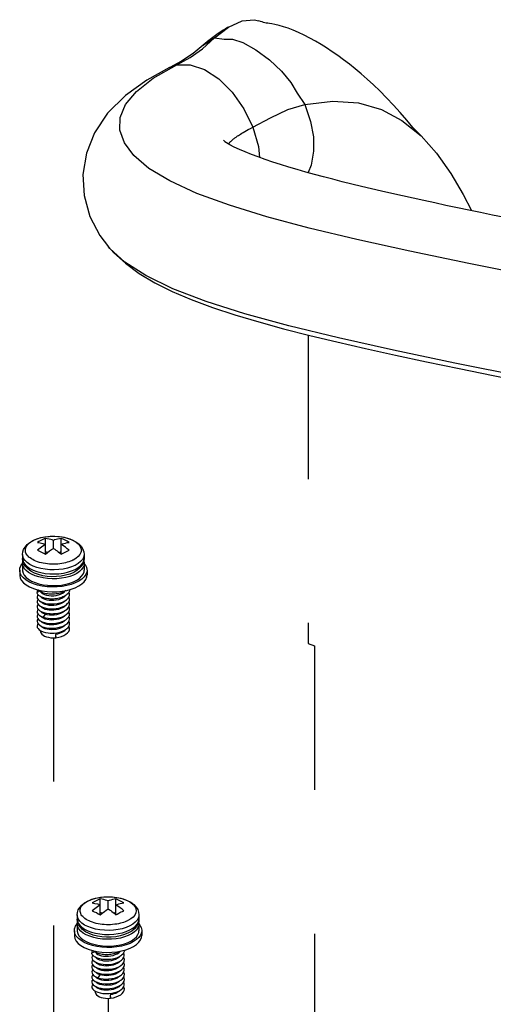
# Paper-space layout '005_EXP_CORICANT_PE_DRAWING_3_1' of a CAD drawing. Header units: millimetres. Extents: x 6 to 413, y 7 to 290.
# Tile 147 of 228: x 218.96 to 226.56, y 132.28 to 148.08. Entities that reach past the tile are written whole.
import ezdxf

# ---------------------------------------------------------------- set-up
doc = ezdxf.new("R2010")
doc.units = ezdxf.units.MM
doc.header["$LTSCALE"] = 23.1
doc.linetypes.add('DASHED', pattern=[0.2, 0.1, -0.1])
for name, color, linetype in [('000_OFFSET-LINES', 7, 'CONTINUOUS'), ('003_120500000878H_PSU_MPC_BL257', 7, 'CONTINUOUS'), ('124100018700A_M3X7_2W_436_BL254', 7, 'CONTINUOUS'), ('124100018700A_M3X7_2W_436_BL256', 7, 'CONTINUOUS')]:
    doc.layers.add(name, color=color, linetype=linetype)

# ---------------------------------------------------------------- blocks, each defined once
blk = doc.blocks.new('124100018700A_M3X7_2W_436_BL254', base_point=(220.374, 133.187))
at = {"layer": '124100018700A_M3X7_2W_436_BL254', "color": 7, "linetype": 'Continuous'}
for p, q in [((220.033, 133.924), (220.057, 133.937)), ((220.057, 133.937), (220.06, 133.938)), ((220.06, 133.938), (220.114, 133.961)), ((220.247, 133.713), (220.247, 133.967)), ((220.374, 133.808), (220.374, 133.935)), ((220.501, 133.713), (220.501, 133.967)), ((219.879, 133.71), (219.879, 133.645)), ((220.247, 133.757), (220.28, 133.74)), ((220.468, 133.74), (220.501, 133.757)), ((220.544, 133.737), (220.565, 133.748)), ((220.801, 133.708), (220.774, 133.676)), ((220.869, 133.71), (220.869, 133.645)), ((219.879, 133.645), (219.882, 133.618)), ((219.879, 133.566), (219.879, 133.458)), ((220.691, 133.619), (220.688, 133.618)), ((220.724, 133.535), (220.721, 133.533)), ((220.869, 133.645), (220.865, 133.605)), ((220.869, 133.564), (220.869, 133.458)), ((219.834, 133.458), (219.834, 133.38)), ((220.211, 133.333), (220.143, 133.348)), ((220.275, 133.358), (220.203, 133.369)), ((220.638, 133.358), (220.572, 133.34)), ((220.701, 133.421), (220.638, 133.395)), ((220.722, 133.469), (220.724, 133.47)), ((220.914, 133.458), (220.914, 133.38)), ((220.024, 133.283), (220.08, 133.259)), ((220.08, 133.259), (220.143, 133.239)), ((220.662, 133.229), (220.59, 133.211)), ((220.154, 133.12), (220.113, 133.099)), ((220.178, 133.025), (220.176, 133.029)), ((220.514, 133.119), (220.59, 133.132)), ((220.545, 133.027), (220.52, 133.01)), ((220.561, 133.043), (220.545, 133.027)), ((220.178, 132.869), (220.175, 132.874)), ((220.178, 132.947), (220.176, 132.951)), ((220.339, 132.915), (220.374, 132.916)), ((220.545, 132.949), (220.52, 132.932)), ((220.545, 132.871), (220.52, 132.854)), ((220.561, 132.966), (220.545, 132.949)), ((220.562, 132.889), (220.545, 132.871)), ((220.588, 132.983), (220.611, 133.006)), ((220.178, 132.791), (220.175, 132.796)), ((220.176, 132.717), (220.21, 132.703)), ((220.178, 132.713), (220.176, 132.717)), ((220.244, 132.751), (220.21, 132.703)), ((220.325, 132.838), (220.374, 132.838)), ((220.545, 132.793), (220.52, 132.776)), ((220.545, 132.715), (220.52, 132.698)), ((220.561, 132.81), (220.545, 132.793)), ((220.561, 132.732), (220.545, 132.715)), ((220.587, 132.749), (220.611, 132.772)), ((220.178, 132.635), (220.175, 132.64)), ((220.545, 132.637), (220.52, 132.62)), ((220.562, 132.655), (220.545, 132.637)), ((220.167, 132.489), (220.167, 132.476)), ((220.325, 132.526), (220.353, 132.526)), ((220.325, 132.448), (220.346, 132.448)), ((220.338, 132.448), (220.374, 132.448)), ((220.346, 132.448), (220.374, 132.448)), ((220.406, 132.428), (220.415, 132.374)), ((220.406, 132.428), (220.406, 132.374)), ((220.461, 132.382), (220.504, 132.394)), ((220.415, 132.374), (220.406, 132.374)), ((220.415, 132.374), (220.461, 132.382))]:
    blk.add_line(p, q, dxfattribs=at)
for points in [[(220.047, 133.934), (220.11, 133.96), (220.178, 133.98), (220.25, 133.994), (220.324, 134.001), (220.399, 134.002), (220.473, 133.997), (220.545, 133.985), (220.614, 133.968), (220.679, 133.944), (220.737, 133.913), (220.786, 133.877), (220.823, 133.837), (220.849, 133.796), (220.864, 133.753), (220.869, 133.71)], [(220.114, 133.961), (220.174, 133.979), (220.239, 133.992), (220.307, 134), (220.377, 134.002), (220.447, 133.999), (220.515, 133.991), (220.58, 133.977), (220.64, 133.959)], [(219.879, 133.71), (219.883, 133.75), (219.896, 133.79), (219.919, 133.829), (219.952, 133.868), (219.995, 133.903), (220.047, 133.934)], [(219.954, 133.698), (219.944, 133.714), (219.935, 133.731), (219.929, 133.748), (219.926, 133.765), (219.925, 133.782), (219.927, 133.799), (219.932, 133.816), (219.939, 133.833), (219.949, 133.85), (219.961, 133.866), (219.976, 133.881), (219.993, 133.896), (220.012, 133.91), (220.033, 133.924)], [(220.183, 133.939), (220.162, 133.928), (220.141, 133.916), (220.119, 133.903)], [(220.119, 133.903), (220.161, 133.896), (220.204, 133.886), (220.247, 133.871)], [(220.247, 133.871), (220.204, 133.843), (220.162, 133.811), (220.119, 133.776)], [(220.247, 133.967), (220.226, 133.959), (220.204, 133.949), (220.183, 133.939)], [(220.374, 133.935), (220.354, 133.942), (220.331, 133.949), (220.305, 133.956), (220.277, 133.962), (220.247, 133.967)], [(220.501, 133.967), (220.471, 133.962), (220.443, 133.956), (220.417, 133.949), (220.394, 133.942), (220.374, 133.935)], [(220.629, 133.903), (220.597, 133.922), (220.565, 133.939), (220.533, 133.954), (220.501, 133.967)], [(220.501, 133.871), (220.522, 133.878), (220.545, 133.886), (220.57, 133.893), (220.598, 133.899), (220.629, 133.903)], [(220.629, 133.776), (220.598, 133.802), (220.57, 133.824), (220.545, 133.843), (220.522, 133.858), (220.501, 133.871)], [(220.64, 133.959), (220.693, 133.936), (220.738, 133.909), (220.775, 133.879), (220.801, 133.847), (220.817, 133.812), (220.823, 133.777), (220.817, 133.742), (220.801, 133.708)], [(219.997, 133.549), (219.954, 133.579), (219.92, 133.612), (219.896, 133.647), (219.882, 133.683), (219.879, 133.71)], [(220.021, 133.639), (220.001, 133.653), (219.983, 133.668), (219.968, 133.683), (219.954, 133.698)], [(220.119, 133.776), (220.153, 133.762), (220.186, 133.747)], [(220.186, 133.747), (220.217, 133.73), (220.247, 133.713)], [(220.247, 133.713), (220.281, 133.741), (220.314, 133.766)], [(220.314, 133.766), (220.345, 133.788), (220.374, 133.808)], [(220.374, 133.808), (220.396, 133.794), (220.416, 133.78)], [(220.416, 133.78), (220.435, 133.766), (220.454, 133.752), (220.471, 133.738), (220.486, 133.725), (220.501, 133.713)], [(220.501, 133.713), (220.522, 133.725), (220.544, 133.737)], [(220.565, 133.748), (220.586, 133.759), (220.607, 133.768), (220.629, 133.776)], [(220.774, 133.676), (220.737, 133.646), (220.691, 133.619)], [(220.869, 133.71), (220.869, 133.7), (220.86, 133.663), (220.841, 133.628), (220.811, 133.594)], [(219.834, 133.458), (219.837, 133.488), (219.852, 133.528), (219.879, 133.566)], [(219.899, 133.559), (219.884, 133.602), (219.879, 133.645)], [(219.879, 133.567), (219.882, 133.595), (219.884, 133.601)], [(220.024, 133.392), (219.976, 133.42), (219.936, 133.451), (219.907, 133.485), (219.888, 133.521), (219.879, 133.558), (219.879, 133.567)], [(219.882, 133.618), (219.896, 133.581), (219.92, 133.547), (219.954, 133.514), (219.998, 133.484)], [(220.203, 133.369), (220.134, 133.387), (220.069, 133.411), (220.011, 133.441), (219.962, 133.477), (219.925, 133.517), (219.899, 133.559)], [(220.721, 133.533), (220.664, 133.509), (220.602, 133.49), (220.534, 133.476), (220.462, 133.466), (220.389, 133.462), (220.315, 133.464), (220.243, 133.471), (220.173, 133.484), (220.108, 133.501), (220.049, 133.523), (219.997, 133.549)], [(220.688, 133.618), (220.669, 133.609), (220.648, 133.6), (220.624, 133.591), (220.599, 133.584), (220.571, 133.576), (220.542, 133.57), (220.512, 133.564), (220.48, 133.56), (220.447, 133.557), (220.414, 133.554), (220.38, 133.554), (220.346, 133.554), (220.312, 133.556), (220.279, 133.559), (220.246, 133.563), (220.214, 133.568), (220.182, 133.575), (220.152, 133.583), (220.122, 133.592), (220.094, 133.603), (220.068, 133.614), (220.043, 133.626), (220.021, 133.639)], [(220.869, 133.567), (220.866, 133.539), (220.852, 133.503), (220.828, 133.468), (220.793, 133.435), (220.749, 133.406), (220.697, 133.38), (220.638, 133.358)], [(220.865, 133.605), (220.852, 133.565), (220.829, 133.525), (220.796, 133.487), (220.753, 133.452), (220.701, 133.421)], [(220.724, 133.47), (220.772, 133.498), (220.812, 133.529), (220.841, 133.563), (220.86, 133.599), (220.869, 133.635), (220.869, 133.645)], [(220.811, 133.594), (220.772, 133.563), (220.724, 133.535)], [(220.863, 133.6), (220.869, 133.576), (220.869, 133.567)], [(220.867, 133.566), (220.884, 133.547), (220.905, 133.508), (220.914, 133.468), (220.914, 133.458)], [(219.992, 133.267), (219.94, 133.298), (219.897, 133.332), (219.864, 133.369), (219.843, 133.408), (219.834, 133.448), (219.834, 133.458)], [(219.834, 133.38), (219.834, 133.37), (219.843, 133.33), (219.864, 133.291), (219.896, 133.254), (219.939, 133.22), (219.992, 133.189)], [(219.879, 133.458), (219.879, 133.449), (219.888, 133.412), (219.907, 133.377), (219.936, 133.342), (219.976, 133.311), (220.024, 133.283)], [(219.998, 133.484), (220.05, 133.458), (220.109, 133.436), (220.174, 133.419)], [(220.143, 133.348), (220.08, 133.368), (220.024, 133.392)], [(220.174, 133.419), (220.244, 133.406), (220.316, 133.399), (220.39, 133.398), (220.464, 133.402), (220.535, 133.411)], [(220.572, 133.34), (220.503, 133.328), (220.43, 133.321), (220.356, 133.32), (220.283, 133.324), (220.211, 133.333)], [(220.498, 133.361), (220.424, 133.354), (220.349, 133.353), (220.275, 133.358)], [(220.638, 133.395), (220.57, 133.375), (220.498, 133.361)], [(220.535, 133.411), (220.603, 133.425), (220.666, 133.445), (220.722, 133.469)], [(220.572, 133.231), (220.637, 133.248), (220.697, 133.27), (220.749, 133.296), (220.793, 133.326), (220.828, 133.359), (220.852, 133.394), (220.866, 133.43), (220.869, 133.458)], [(220.59, 133.132), (220.661, 133.151), (220.726, 133.175), (220.783, 133.204), (220.831, 133.236), (220.869, 133.272), (220.896, 133.31), (220.911, 133.349), (220.914, 133.38)], [(220.914, 133.458), (220.911, 133.428), (220.896, 133.388), (220.869, 133.35), (220.831, 133.314), (220.783, 133.282), (220.726, 133.253), (220.662, 133.229)], [(220.196, 133.203), (220.122, 133.219), (220.054, 133.241), (219.992, 133.267)], [(219.992, 133.189), (220.053, 133.163), (220.122, 133.141)], [(220.143, 133.239), (220.211, 133.224), (220.282, 133.215), (220.356, 133.211), (220.429, 133.212), (220.502, 133.219), (220.572, 133.231)], [(220.59, 133.211), (220.514, 133.197), (220.435, 133.19), (220.355, 133.188), (220.274, 133.193), (220.196, 133.203)], [(220.125, 133.14), (220.115, 133.12), (220.113, 133.099)], [(220.135, 133.058), (220.126, 133.068), (220.12, 133.078), (220.116, 133.088), (220.113, 133.099)], [(220.128, 133.066), (220.118, 133.05), (220.113, 133.029), (220.117, 133.007)], [(220.122, 133.141), (220.196, 133.125), (220.274, 133.115), (220.354, 133.11), (220.435, 133.112), (220.514, 133.119)], [(220.184, 133.103), (220.169, 133.111), (220.155, 133.119), (220.143, 133.128), (220.133, 133.137), (220.132, 133.139)], [(220.186, 133.024), (220.171, 133.031), (220.157, 133.04), (220.145, 133.049), (220.135, 133.058)], [(220.175, 133.107), (220.187, 133.093), (220.208, 133.078), (220.235, 133.066), (220.266, 133.056)], [(220.308, 132.971), (220.273, 132.977), (220.242, 132.985), (220.215, 132.996), (220.193, 133.01), (220.178, 133.025)], [(220.325, 133.072), (220.302, 133.073), (220.28, 133.076), (220.258, 133.08), (220.238, 133.084), (220.219, 133.09), (220.201, 133.096), (220.184, 133.103)], [(220.266, 133.056), (220.302, 133.05), (220.34, 133.047), (220.379, 133.048), (220.418, 133.053)], [(220.374, 133.072), (220.371, 133.072), (220.348, 133.071), (220.325, 133.072)], [(220.543, 133.112), (220.525, 133.103), (220.505, 133.096), (220.484, 133.09), (220.463, 133.084), (220.441, 133.079), (220.418, 133.076), (220.395, 133.073), (220.374, 133.072)], [(220.528, 133.027), (220.508, 133.019), (220.488, 133.013), (220.466, 133.007), (220.444, 133.002), (220.422, 132.998), (220.398, 132.996), (220.374, 132.994)], [(220.418, 133.053), (220.455, 133.061), (220.49, 133.073), (220.52, 133.088)], [(220.52, 133.088), (220.545, 133.105), (220.56, 133.121)], [(220.604, 133.076), (220.592, 133.065), (220.578, 133.054), (220.563, 133.044), (220.546, 133.035), (220.528, 133.027)], [(220.575, 133.13), (220.56, 133.121), (220.543, 133.112)], [(220.628, 133.112), (220.622, 133.1), (220.614, 133.088), (220.604, 133.076)], [(220.611, 133.006), (220.627, 133.031), (220.634, 133.056), (220.633, 133.082), (220.625, 133.105)], [(220.622, 132.944), (220.633, 132.969), (220.635, 132.995), (220.628, 133.021), (220.624, 133.027)], [(220.635, 133.144), (220.635, 133.138), (220.633, 133.125), (220.628, 133.112)], [(220.128, 132.91), (220.126, 132.908), (220.115, 132.887), (220.113, 132.865), (220.12, 132.844)], [(220.128, 132.987), (220.121, 132.979), (220.114, 132.958), (220.115, 132.936), (220.124, 132.915)], [(220.117, 133.007), (220.129, 132.987), (220.149, 132.968), (220.176, 132.951)], [(220.124, 132.915), (220.142, 132.896), (220.167, 132.878)], [(220.167, 132.878), (220.199, 132.863), (220.236, 132.851), (220.279, 132.842), (220.325, 132.838)], [(220.176, 132.951), (220.21, 132.936), (220.249, 132.926), (220.293, 132.918), (220.325, 132.916)], [(220.308, 132.893), (220.273, 132.899), (220.242, 132.907), (220.215, 132.919), (220.193, 132.932), (220.178, 132.947)], [(220.308, 132.815), (220.273, 132.821), (220.241, 132.83), (220.214, 132.841), (220.193, 132.854), (220.178, 132.869)], [(220.325, 132.994), (220.306, 132.995), (220.283, 132.998), (220.262, 133.001), (220.241, 133.005), (220.222, 133.011), (220.203, 133.017), (220.186, 133.024)], [(220.458, 132.984), (220.421, 132.976), (220.384, 132.971), (220.345, 132.969), (220.308, 132.971)], [(220.458, 132.906), (220.422, 132.898), (220.384, 132.893), (220.346, 132.891), (220.308, 132.893)], [(220.374, 132.994), (220.352, 132.993), (220.329, 132.994), (220.325, 132.994)], [(220.325, 132.916), (220.346, 132.915), (220.374, 132.916)], [(220.374, 132.916), (220.387, 132.917), (220.434, 132.922), (220.479, 132.932), (220.52, 132.946)], [(220.52, 133.01), (220.491, 132.996), (220.458, 132.984)], [(220.52, 132.932), (220.491, 132.918), (220.458, 132.906)], [(220.507, 132.863), (220.545, 132.879), (220.578, 132.898)], [(220.52, 132.946), (220.557, 132.963), (220.588, 132.983)], [(220.578, 132.898), (220.604, 132.92), (220.622, 132.944)], [(220.611, 132.772), (220.627, 132.796), (220.634, 132.822), (220.633, 132.848), (220.625, 132.872)], [(220.617, 132.858), (220.63, 132.883), (220.635, 132.908), (220.631, 132.934), (220.624, 132.949)], [(220.129, 132.832), (220.118, 132.816), (220.113, 132.795), (220.117, 132.774)], [(220.128, 132.754), (220.122, 132.745), (220.114, 132.724), (220.114, 132.703), (220.123, 132.682)], [(220.117, 132.774), (220.128, 132.753), (220.148, 132.734), (220.176, 132.717)], [(220.12, 132.844), (220.135, 132.824), (220.158, 132.805)], [(220.158, 132.805), (220.188, 132.789), (220.223, 132.776), (220.264, 132.767), (220.308, 132.761), (220.325, 132.76)], [(220.244, 132.751), (220.216, 132.762), (220.194, 132.775), (220.178, 132.791)], [(220.308, 132.66), (220.273, 132.665), (220.242, 132.674), (220.215, 132.685), (220.193, 132.698), (220.178, 132.713)], [(220.52, 132.776), (220.491, 132.762), (220.458, 132.75), (220.422, 132.742), (220.385, 132.737), (220.348, 132.735), (220.311, 132.737), (220.275, 132.742), (220.244, 132.751)], [(220.458, 132.828), (220.421, 132.82), (220.384, 132.815), (220.346, 132.813), (220.308, 132.815)], [(220.325, 132.76), (220.355, 132.76), (220.374, 132.76)], [(220.325, 132.76), (220.345, 132.759), (220.374, 132.76)], [(220.374, 132.838), (220.418, 132.842), (220.464, 132.85), (220.507, 132.863)], [(220.374, 132.76), (220.402, 132.762), (220.448, 132.769), (220.492, 132.78)], [(220.374, 132.682), (220.386, 132.683), (220.433, 132.688), (220.478, 132.698), (220.519, 132.712)], [(220.52, 132.854), (220.491, 132.84), (220.458, 132.828)], [(220.492, 132.78), (220.532, 132.795), (220.567, 132.813)], [(220.519, 132.712), (220.556, 132.729), (220.587, 132.749)], [(220.567, 132.813), (220.596, 132.834), (220.617, 132.858)], [(220.576, 132.663), (220.603, 132.685), (220.622, 132.709)], [(220.616, 132.623), (220.63, 132.648), (220.635, 132.674), (220.632, 132.699), (220.624, 132.715)], [(220.622, 132.709), (220.632, 132.734), (220.635, 132.76), (220.628, 132.786), (220.624, 132.793)], [(220.128, 132.677), (220.127, 132.675), (220.116, 132.654), (220.113, 132.633), (220.119, 132.611)], [(220.129, 132.598), (220.118, 132.583), (220.113, 132.562), (220.116, 132.541), (220.128, 132.52), (220.148, 132.501)], [(220.119, 132.611), (220.134, 132.591), (220.156, 132.573), (220.186, 132.556), (220.221, 132.543), (220.262, 132.533), (220.307, 132.527), (220.325, 132.526)], [(220.123, 132.682), (220.141, 132.663), (220.165, 132.645)], [(220.165, 132.645), (220.197, 132.63), (220.234, 132.618), (220.276, 132.609), (220.325, 132.604)], [(220.52, 132.542), (220.491, 132.528), (220.457, 132.516), (220.421, 132.508), (220.383, 132.503), (220.345, 132.502), (220.308, 132.504), (220.273, 132.509), (220.242, 132.518), (220.215, 132.529), (220.193, 132.542), (220.178, 132.557), (220.175, 132.562)], [(220.52, 132.62), (220.491, 132.606), (220.458, 132.594), (220.421, 132.586), (220.384, 132.581), (220.345, 132.58), (220.308, 132.582), (220.273, 132.587), (220.242, 132.596), (220.215, 132.607), (220.193, 132.62), (220.178, 132.635)], [(220.21, 132.703), (220.249, 132.692), (220.293, 132.685), (220.325, 132.682)], [(220.458, 132.672), (220.422, 132.664), (220.384, 132.659), (220.346, 132.657), (220.308, 132.66)], [(220.325, 132.682), (220.339, 132.682), (220.374, 132.682)], [(220.325, 132.604), (220.368, 132.604), (220.374, 132.604)], [(220.325, 132.604), (220.345, 132.603), (220.374, 132.604)], [(220.374, 132.604), (220.415, 132.608), (220.461, 132.616), (220.504, 132.628)], [(220.374, 132.526), (220.4, 132.528), (220.447, 132.535), (220.491, 132.546), (220.531, 132.56), (220.566, 132.578)], [(220.52, 132.698), (220.491, 132.684), (220.458, 132.672)], [(220.504, 132.628), (220.543, 132.644), (220.576, 132.663)], [(220.504, 132.394), (220.542, 132.41), (220.576, 132.429), (220.602, 132.451), (220.621, 132.475), (220.632, 132.5), (220.635, 132.526), (220.629, 132.551), (220.625, 132.559)], [(220.561, 132.576), (220.545, 132.559), (220.52, 132.542)], [(220.566, 132.578), (220.595, 132.599), (220.616, 132.623)], [(220.61, 132.537), (220.626, 132.561), (220.634, 132.586), (220.634, 132.612), (220.625, 132.638), (220.625, 132.638)], [(220.148, 132.501), (220.175, 132.483), (220.209, 132.469), (220.248, 132.458), (220.292, 132.451), (220.325, 132.448)], [(220.167, 132.476), (220.168, 132.464), (220.176, 132.446), (220.19, 132.429), (220.209, 132.413), (220.234, 132.399), (220.264, 132.388), (220.297, 132.38), (220.332, 132.374), (220.369, 132.372), (220.406, 132.374)], [(220.325, 132.526), (220.345, 132.526), (220.374, 132.526)], [(220.374, 132.448), (220.385, 132.449), (220.432, 132.454), (220.476, 132.464), (220.518, 132.477), (220.555, 132.494), (220.586, 132.514), (220.61, 132.537)], [(220.52, 132.464), (220.496, 132.452), (220.468, 132.442), (220.438, 132.433), (220.406, 132.428)], [(220.562, 132.499), (220.545, 132.481), (220.52, 132.464)]]:
    blk.add_lwpolyline(points, dxfattribs=at)
blk = doc.blocks.new('124100018700A_M3X7_2W_436_BL256', base_point=(219.496, 138.972))
at = {"layer": '124100018700A_M3X7_2W_436_BL256', "color": 7, "linetype": 'Continuous'}
for p, q in [((219.155, 139.709), (219.178, 139.721)), ((219.178, 139.721), (219.182, 139.723)), ((219.182, 139.723), (219.235, 139.745)), ((219.369, 139.497), (219.369, 139.752)), ((219.496, 139.592), (219.496, 139.72)), ((219.623, 139.497), (219.623, 139.752)), ((219.369, 139.541), (219.401, 139.525)), ((219.59, 139.525), (219.623, 139.541)), ((219.665, 139.522), (219.687, 139.533)), ((219.001, 139.495), (219.001, 139.43)), ((219.001, 139.43), (219.004, 139.403)), ((219.001, 139.351), (219.001, 139.243)), ((219.813, 139.404), (219.81, 139.403)), ((219.922, 139.493), (219.895, 139.461)), ((219.991, 139.43), (219.987, 139.39)), ((219.991, 139.495), (219.991, 139.43)), ((219.991, 139.349), (219.991, 139.243)), ((218.956, 139.243), (218.956, 139.165)), ((219.822, 139.206), (219.76, 139.18)), ((219.846, 139.32), (219.842, 139.318)), ((219.844, 139.254), (219.846, 139.255)), ((220.036, 139.243), (220.036, 139.165)), ((219.146, 139.068), (219.202, 139.044)), ((219.202, 139.044), (219.265, 139.024)), ((219.333, 139.118), (219.265, 139.133)), ((219.397, 139.143), (219.325, 139.154)), ((219.759, 139.142), (219.694, 139.125)), ((219.276, 138.905), (219.235, 138.884)), ((219.636, 138.904), (219.712, 138.917)), ((219.783, 139.014), (219.712, 138.995)), ((219.3, 138.81), (219.297, 138.814)), ((219.3, 138.732), (219.297, 138.736)), ((219.667, 138.812), (219.642, 138.795)), ((219.667, 138.734), (219.642, 138.717)), ((219.682, 138.828), (219.667, 138.812)), ((219.683, 138.751), (219.667, 138.734)), ((219.709, 138.768), (219.733, 138.791)), ((219.299, 138.654), (219.297, 138.659)), ((219.3, 138.576), (219.297, 138.581)), ((219.446, 138.623), (219.496, 138.623)), ((219.461, 138.7), (219.496, 138.701)), ((219.667, 138.656), (219.642, 138.639)), ((219.667, 138.578), (219.642, 138.561)), ((219.684, 138.674), (219.667, 138.656)), ((219.683, 138.595), (219.667, 138.578)), ((219.708, 138.534), (219.732, 138.556)), ((219.297, 138.502), (219.332, 138.488)), ((219.3, 138.42), (219.297, 138.425)), ((219.3, 138.498), (219.298, 138.502)), ((219.366, 138.536), (219.332, 138.488)), ((219.667, 138.5), (219.642, 138.483)), ((219.667, 138.422), (219.642, 138.405)), ((219.683, 138.517), (219.667, 138.5)), ((219.684, 138.44), (219.667, 138.422)), ((219.289, 138.274), (219.289, 138.261)), ((219.446, 138.311), (219.475, 138.311)), ((219.446, 138.233), (219.468, 138.232)), ((219.46, 138.233), (219.496, 138.233)), ((219.468, 138.232), (219.496, 138.233)), ((219.528, 138.212), (219.528, 138.158)), ((219.528, 138.212), (219.537, 138.159)), ((219.537, 138.159), (219.528, 138.158)), ((219.537, 138.159), (219.582, 138.167)), ((219.582, 138.167), (219.626, 138.179))]:
    blk.add_line(p, q, dxfattribs=at)
for points in [[(219.001, 139.495), (219.005, 139.535), (219.018, 139.575), (219.041, 139.614), (219.074, 139.653), (219.117, 139.688), (219.169, 139.718)], [(219.076, 139.483), (219.065, 139.499), (219.057, 139.516), (219.051, 139.533), (219.048, 139.55), (219.047, 139.567), (219.049, 139.584), (219.054, 139.601), (219.061, 139.618), (219.071, 139.635), (219.083, 139.651), (219.097, 139.666), (219.114, 139.681), (219.134, 139.695), (219.155, 139.709)], [(219.169, 139.718), (219.232, 139.745), (219.3, 139.765), (219.372, 139.778), (219.446, 139.786), (219.52, 139.787), (219.595, 139.782), (219.667, 139.77), (219.736, 139.753), (219.8, 139.729), (219.859, 139.698), (219.908, 139.662), (219.945, 139.622), (219.971, 139.581), (219.986, 139.538), (219.991, 139.495)], [(219.235, 139.745), (219.295, 139.764), (219.361, 139.777), (219.429, 139.785), (219.499, 139.787), (219.569, 139.784), (219.637, 139.776), (219.702, 139.762), (219.761, 139.744)], [(219.305, 139.724), (219.284, 139.713), (219.262, 139.701), (219.241, 139.688)], [(219.241, 139.688), (219.283, 139.681), (219.325, 139.671), (219.369, 139.656)], [(219.369, 139.752), (219.347, 139.744), (219.326, 139.734), (219.305, 139.724)], [(219.496, 139.72), (219.476, 139.727), (219.453, 139.734), (219.427, 139.741), (219.399, 139.747), (219.369, 139.752)], [(219.623, 139.752), (219.593, 139.747), (219.565, 139.741), (219.539, 139.734), (219.516, 139.727), (219.496, 139.72)], [(219.75, 139.688), (219.719, 139.707), (219.687, 139.724), (219.655, 139.739), (219.623, 139.752)], [(219.623, 139.656), (219.643, 139.663), (219.666, 139.671), (219.692, 139.677), (219.72, 139.684), (219.75, 139.688)], [(219.761, 139.744), (219.815, 139.721), (219.86, 139.694), (219.896, 139.664), (219.923, 139.631), (219.939, 139.597), (219.945, 139.562), (219.939, 139.527), (219.922, 139.493)], [(219.369, 139.656), (219.326, 139.628), (219.284, 139.596), (219.241, 139.561)], [(219.241, 139.561), (219.275, 139.547), (219.308, 139.532)], [(219.308, 139.532), (219.339, 139.515), (219.369, 139.497)], [(219.369, 139.497), (219.403, 139.526), (219.435, 139.551)], [(219.435, 139.551), (219.466, 139.573), (219.496, 139.592)], [(219.496, 139.592), (219.517, 139.579), (219.538, 139.565)], [(219.538, 139.565), (219.557, 139.551), (219.575, 139.537), (219.592, 139.523), (219.608, 139.51), (219.623, 139.497)], [(219.75, 139.561), (219.72, 139.587), (219.692, 139.609), (219.666, 139.627), (219.643, 139.643), (219.623, 139.656)], [(219.623, 139.497), (219.644, 139.51), (219.665, 139.522)], [(219.687, 139.533), (219.708, 139.543), (219.729, 139.553), (219.75, 139.561)], [(218.956, 139.243), (218.959, 139.273), (218.974, 139.313), (219.001, 139.351)], [(219.119, 139.334), (219.076, 139.364), (219.041, 139.397), (219.017, 139.431), (219.004, 139.468), (219.001, 139.495)], [(219.021, 139.344), (219.006, 139.387), (219.001, 139.43)], [(219.001, 139.352), (219.004, 139.38), (219.006, 139.385)], [(219.146, 139.177), (219.098, 139.205), (219.058, 139.236), (219.029, 139.27), (219.009, 139.306), (219.001, 139.343), (219.001, 139.352)], [(219.004, 139.403), (219.017, 139.366), (219.042, 139.331), (219.076, 139.299), (219.12, 139.269)], [(219.325, 139.154), (219.256, 139.172), (219.191, 139.196), (219.133, 139.226), (219.084, 139.262), (219.047, 139.302), (219.021, 139.344)], [(219.143, 139.424), (219.123, 139.438), (219.105, 139.452), (219.09, 139.467), (219.076, 139.483)], [(219.81, 139.403), (219.79, 139.393), (219.769, 139.385), (219.745, 139.376), (219.72, 139.369), (219.693, 139.361), (219.664, 139.355), (219.633, 139.349), (219.602, 139.345), (219.569, 139.341), (219.536, 139.339), (219.502, 139.338), (219.468, 139.339), (219.434, 139.341), (219.4, 139.343), (219.368, 139.348), (219.335, 139.353), (219.304, 139.36), (219.273, 139.368), (219.244, 139.377), (219.216, 139.387), (219.19, 139.399), (219.165, 139.411), (219.143, 139.424)], [(219.991, 139.352), (219.988, 139.324), (219.974, 139.288), (219.95, 139.253), (219.915, 139.22), (219.871, 139.191), (219.819, 139.164), (219.759, 139.142)], [(219.895, 139.461), (219.859, 139.431), (219.813, 139.404)], [(219.987, 139.39), (219.974, 139.35), (219.951, 139.31), (219.918, 139.272), (219.874, 139.237), (219.822, 139.206)], [(219.846, 139.255), (219.894, 139.283), (219.933, 139.314), (219.963, 139.348), (219.982, 139.383), (219.99, 139.42), (219.991, 139.43)], [(219.933, 139.379), (219.894, 139.348), (219.846, 139.32)], [(219.991, 139.495), (219.99, 139.485), (219.982, 139.448), (219.963, 139.413), (219.933, 139.379)], [(219.985, 139.385), (219.99, 139.361), (219.991, 139.352)], [(219.989, 139.351), (220.006, 139.332), (220.026, 139.293), (220.035, 139.253), (220.036, 139.243)], [(219.114, 139.052), (219.061, 139.082), (219.018, 139.117), (218.986, 139.154), (218.965, 139.193), (218.956, 139.233), (218.956, 139.243)], [(219.001, 139.243), (219.001, 139.234), (219.009, 139.197), (219.028, 139.161), (219.058, 139.127), (219.097, 139.096), (219.146, 139.068)], [(219.842, 139.318), (219.786, 139.294), (219.723, 139.275), (219.655, 139.26), (219.584, 139.251), (219.511, 139.247), (219.437, 139.249), (219.365, 139.256), (219.295, 139.268), (219.23, 139.286), (219.171, 139.308), (219.119, 139.334)], [(219.12, 139.269), (219.172, 139.243), (219.231, 139.221), (219.296, 139.203)], [(219.296, 139.203), (219.366, 139.191), (219.438, 139.184), (219.512, 139.182), (219.585, 139.186), (219.657, 139.196)], [(219.657, 139.196), (219.725, 139.21), (219.787, 139.23), (219.844, 139.254)], [(219.694, 139.016), (219.759, 139.033), (219.819, 139.055), (219.871, 139.081), (219.915, 139.111), (219.949, 139.144), (219.974, 139.178), (219.988, 139.215), (219.991, 139.243)], [(220.036, 139.243), (220.032, 139.212), (220.017, 139.173), (219.991, 139.135), (219.953, 139.099), (219.905, 139.067), (219.848, 139.038), (219.783, 139.014)], [(218.956, 139.165), (218.956, 139.155), (218.965, 139.115), (218.986, 139.076), (219.018, 139.039), (219.061, 139.005), (219.114, 138.974)], [(219.318, 138.988), (219.244, 139.004), (219.175, 139.025), (219.114, 139.052)], [(219.265, 139.133), (219.202, 139.153), (219.146, 139.177)], [(219.694, 139.125), (219.624, 139.113), (219.552, 139.106), (219.478, 139.105), (219.404, 139.109), (219.333, 139.118)], [(219.62, 139.146), (219.546, 139.139), (219.471, 139.138), (219.397, 139.143)], [(219.76, 139.18), (219.691, 139.16), (219.62, 139.146)], [(219.712, 138.917), (219.783, 138.936), (219.848, 138.96), (219.905, 138.989), (219.953, 139.021), (219.991, 139.057), (220.017, 139.095), (220.032, 139.134), (220.036, 139.165)], [(219.114, 138.974), (219.175, 138.948), (219.244, 138.926)], [(219.247, 138.925), (219.237, 138.905), (219.235, 138.884)], [(219.257, 138.843), (219.248, 138.853), (219.242, 138.863), (219.237, 138.873), (219.235, 138.884)], [(219.244, 138.926), (219.318, 138.91), (219.395, 138.9), (219.476, 138.895), (219.556, 138.897), (219.636, 138.904)], [(219.306, 138.888), (219.29, 138.895), (219.277, 138.904), (219.265, 138.913), (219.255, 138.922), (219.254, 138.924)], [(219.265, 139.024), (219.332, 139.009), (219.404, 139), (219.477, 138.995), (219.551, 138.997), (219.624, 139.004), (219.694, 139.016)], [(219.297, 138.892), (219.309, 138.878), (219.33, 138.863), (219.356, 138.851), (219.388, 138.841)], [(219.446, 138.857), (219.424, 138.858), (219.402, 138.861), (219.38, 138.864), (219.36, 138.869), (219.34, 138.874), (219.322, 138.881), (219.306, 138.888)], [(219.712, 138.995), (219.636, 138.982), (219.557, 138.974), (219.476, 138.973), (219.396, 138.977), (219.318, 138.988)], [(219.665, 138.897), (219.647, 138.888), (219.627, 138.881), (219.606, 138.874), (219.585, 138.869), (219.562, 138.864), (219.539, 138.861), (219.516, 138.858), (219.496, 138.857)], [(219.54, 138.838), (219.577, 138.846), (219.612, 138.858), (219.642, 138.873)], [(219.642, 138.873), (219.667, 138.89), (219.682, 138.906)], [(219.696, 138.915), (219.682, 138.906), (219.665, 138.897)], [(219.75, 138.897), (219.744, 138.885), (219.736, 138.873), (219.726, 138.861)], [(219.733, 138.791), (219.749, 138.815), (219.756, 138.841), (219.755, 138.867), (219.747, 138.89)], [(219.757, 138.929), (219.757, 138.922), (219.754, 138.91), (219.75, 138.897)], [(219.25, 138.85), (219.24, 138.835), (219.235, 138.814), (219.238, 138.792)], [(219.25, 138.772), (219.243, 138.764), (219.236, 138.743), (219.236, 138.721), (219.246, 138.7)], [(219.238, 138.792), (219.25, 138.772), (219.271, 138.752), (219.298, 138.735)], [(219.308, 138.809), (219.293, 138.816), (219.279, 138.824), (219.267, 138.833), (219.257, 138.843)], [(219.298, 138.735), (219.332, 138.721), (219.371, 138.71), (219.415, 138.703), (219.446, 138.701)], [(219.43, 138.756), (219.395, 138.762), (219.363, 138.77), (219.337, 138.781), (219.315, 138.795), (219.3, 138.81)], [(219.43, 138.678), (219.395, 138.684), (219.363, 138.692), (219.336, 138.703), (219.315, 138.717), (219.3, 138.732)], [(219.447, 138.779), (219.428, 138.78), (219.405, 138.782), (219.384, 138.786), (219.363, 138.79), (219.344, 138.796), (219.325, 138.802), (219.308, 138.809)], [(219.388, 138.841), (219.424, 138.835), (219.462, 138.832), (219.501, 138.833), (219.54, 138.838)], [(219.579, 138.769), (219.543, 138.76), (219.505, 138.756), (219.467, 138.754), (219.43, 138.756)], [(219.496, 138.857), (219.493, 138.857), (219.47, 138.856), (219.446, 138.857)], [(219.496, 138.779), (219.473, 138.778), (219.45, 138.779), (219.447, 138.779)], [(219.65, 138.812), (219.63, 138.804), (219.61, 138.797), (219.588, 138.792), (219.566, 138.787), (219.543, 138.783), (219.52, 138.78), (219.496, 138.779)], [(219.496, 138.701), (219.509, 138.702), (219.555, 138.707), (219.6, 138.717), (219.642, 138.73)], [(219.642, 138.795), (219.613, 138.78), (219.579, 138.769)], [(219.642, 138.717), (219.613, 138.702), (219.58, 138.691)], [(219.642, 138.73), (219.679, 138.748), (219.709, 138.768)], [(219.726, 138.861), (219.714, 138.85), (219.7, 138.839), (219.685, 138.829), (219.668, 138.82), (219.65, 138.812)], [(219.699, 138.683), (219.725, 138.705), (219.744, 138.729)], [(219.739, 138.642), (219.752, 138.667), (219.757, 138.693), (219.753, 138.719), (219.746, 138.734)], [(219.744, 138.729), (219.754, 138.754), (219.757, 138.78), (219.75, 138.805), (219.746, 138.812)], [(219.25, 138.695), (219.248, 138.692), (219.237, 138.672), (219.235, 138.65), (219.242, 138.629)], [(219.25, 138.617), (219.24, 138.601), (219.235, 138.58), (219.238, 138.559)], [(219.238, 138.559), (219.25, 138.538), (219.27, 138.519), (219.297, 138.502)], [(219.242, 138.629), (219.257, 138.609), (219.28, 138.59)], [(219.246, 138.7), (219.263, 138.68), (219.289, 138.663)], [(219.28, 138.59), (219.31, 138.574), (219.345, 138.561), (219.386, 138.552), (219.43, 138.546), (219.446, 138.545)], [(219.289, 138.663), (219.321, 138.648), (219.358, 138.636), (219.4, 138.627), (219.446, 138.623)], [(219.43, 138.6), (219.394, 138.606), (219.363, 138.614), (219.336, 138.626), (219.315, 138.639), (219.299, 138.654)], [(219.366, 138.536), (219.338, 138.547), (219.316, 138.56), (219.3, 138.576)], [(219.642, 138.561), (219.613, 138.547), (219.58, 138.535), (219.544, 138.527), (219.507, 138.522), (219.469, 138.52), (219.432, 138.522), (219.397, 138.527), (219.366, 138.536)], [(219.58, 138.691), (219.543, 138.683), (219.506, 138.678), (219.467, 138.676), (219.43, 138.678)], [(219.579, 138.613), (219.543, 138.605), (219.505, 138.6), (219.467, 138.598), (219.43, 138.6)], [(219.446, 138.701), (219.467, 138.7), (219.496, 138.701)], [(219.496, 138.623), (219.54, 138.627), (219.586, 138.635), (219.629, 138.648)], [(219.496, 138.545), (219.524, 138.547), (219.57, 138.554), (219.614, 138.565)], [(219.642, 138.639), (219.613, 138.625), (219.579, 138.613)], [(219.614, 138.565), (219.654, 138.58), (219.689, 138.598)], [(219.629, 138.648), (219.667, 138.664), (219.699, 138.683)], [(219.689, 138.598), (219.717, 138.619), (219.739, 138.642)], [(219.732, 138.556), (219.748, 138.581), (219.756, 138.607), (219.755, 138.633), (219.746, 138.657)], [(219.744, 138.494), (219.754, 138.519), (219.757, 138.545), (219.75, 138.571), (219.746, 138.578)], [(219.25, 138.461), (219.249, 138.46), (219.237, 138.439), (219.235, 138.417), (219.241, 138.396)], [(219.25, 138.538), (219.244, 138.53), (219.236, 138.509), (219.236, 138.488), (219.245, 138.467)], [(219.241, 138.396), (219.256, 138.376), (219.278, 138.358), (219.307, 138.341), (219.343, 138.328), (219.384, 138.318), (219.428, 138.312), (219.446, 138.311)], [(219.245, 138.467), (219.262, 138.448), (219.287, 138.43)], [(219.287, 138.43), (219.318, 138.415), (219.356, 138.402), (219.398, 138.394), (219.446, 138.389)], [(219.43, 138.444), (219.395, 138.45), (219.363, 138.458), (219.337, 138.47), (219.315, 138.483), (219.3, 138.498)], [(219.642, 138.405), (219.613, 138.391), (219.579, 138.379), (219.543, 138.371), (219.505, 138.366), (219.467, 138.364), (219.43, 138.366), (219.395, 138.372), (219.363, 138.38), (219.337, 138.391), (219.315, 138.405), (219.3, 138.42)], [(219.332, 138.488), (219.371, 138.477), (219.414, 138.47), (219.446, 138.467)], [(219.58, 138.457), (219.544, 138.449), (219.506, 138.444), (219.468, 138.442), (219.43, 138.444)], [(219.446, 138.545), (219.477, 138.544), (219.496, 138.545)], [(219.446, 138.467), (219.46, 138.467), (219.496, 138.467)], [(219.447, 138.545), (219.467, 138.544), (219.496, 138.545)], [(219.496, 138.467), (219.507, 138.468), (219.554, 138.473), (219.599, 138.483), (219.641, 138.496)], [(219.496, 138.389), (219.537, 138.393), (219.583, 138.401), (219.626, 138.413)], [(219.642, 138.483), (219.613, 138.469), (219.58, 138.457)], [(219.626, 138.413), (219.665, 138.429), (219.698, 138.448)], [(219.641, 138.496), (219.678, 138.514), (219.708, 138.534)], [(219.687, 138.363), (219.716, 138.384), (219.738, 138.408)], [(219.698, 138.448), (219.725, 138.47), (219.744, 138.494)], [(219.731, 138.322), (219.748, 138.346), (219.756, 138.371), (219.756, 138.397), (219.747, 138.423), (219.746, 138.423)], [(219.738, 138.408), (219.752, 138.433), (219.757, 138.458), (219.753, 138.484), (219.746, 138.5)], [(219.25, 138.383), (219.24, 138.368), (219.235, 138.347), (219.238, 138.325), (219.25, 138.305), (219.27, 138.285)], [(219.27, 138.285), (219.297, 138.268), (219.331, 138.254), (219.37, 138.243), (219.414, 138.236), (219.446, 138.233)], [(219.289, 138.261), (219.29, 138.249), (219.298, 138.231), (219.311, 138.214), (219.331, 138.198), (219.356, 138.184), (219.386, 138.173), (219.419, 138.165), (219.454, 138.159), (219.491, 138.157), (219.528, 138.158)], [(219.642, 138.327), (219.613, 138.313), (219.579, 138.301), (219.543, 138.293), (219.505, 138.288), (219.467, 138.286), (219.43, 138.289), (219.395, 138.294), (219.363, 138.303), (219.337, 138.314), (219.315, 138.327), (219.3, 138.342), (219.297, 138.347)], [(219.446, 138.389), (219.49, 138.389), (219.496, 138.389)], [(219.447, 138.389), (219.467, 138.388), (219.496, 138.389)], [(219.447, 138.311), (219.467, 138.31), (219.496, 138.311)], [(219.496, 138.311), (219.522, 138.313), (219.569, 138.32), (219.612, 138.331), (219.652, 138.345), (219.687, 138.363)], [(219.496, 138.233), (219.507, 138.234), (219.553, 138.239), (219.598, 138.249), (219.64, 138.262), (219.676, 138.279), (219.707, 138.299), (219.731, 138.322)], [(219.642, 138.249), (219.617, 138.237), (219.59, 138.226), (219.56, 138.218), (219.528, 138.212)], [(219.626, 138.179), (219.664, 138.195), (219.697, 138.214), (219.724, 138.236), (219.743, 138.26), (219.754, 138.285), (219.757, 138.311), (219.751, 138.336), (219.746, 138.344)], [(219.683, 138.361), (219.667, 138.344), (219.642, 138.327)], [(219.683, 138.283), (219.667, 138.266), (219.642, 138.249)]]:
    blk.add_lwpolyline(points, dxfattribs=at)
blk = doc.blocks.new('003_120500000878H_PSU_MPC_BL257', base_point=(229.634, 140.396))
at = {"layer": '003_120500000878H_PSU_MPC_BL257', "color": 7, "linetype": 'Continuous'}
for p, q in [((222.084, 147.785), (222.304, 147.957)), ((221.888, 147.609), (222.084, 147.785)), ((221.901, 147.665), (221.902, 147.665)), ((221.553, 147.41), (221.363, 147.31)), ((221.099, 147.135), (221.476, 147.349)), ((221.362, 147.31), (221.363, 147.31)), ((221.363, 147.31), (221.476, 147.349)), ((222.276, 146.098), (222.249, 146.116)), ((220.381, 144.43), (220.379, 144.432))]:
    blk.add_line(p, q, dxfattribs=at)
for points in [[(222.304, 147.957), (222.526, 148.058), (222.719, 148.075), (222.791, 148.057)], [(225.395, 146.211), (225.348, 146.258), (225.266, 146.347), (225.166, 146.461), (225.06, 146.584), (224.953, 146.706), (224.844, 146.822), (224.737, 146.931), (224.633, 147.03), (224.533, 147.122), (224.436, 147.206), (224.341, 147.286), (224.247, 147.362), (224.154, 147.433), (224.062, 147.499), (223.972, 147.562), (223.881, 147.621), (223.791, 147.677), (223.701, 147.73), (223.61, 147.78), (223.52, 147.827), (223.43, 147.869), (223.343, 147.907), (223.263, 147.937), (223.187, 147.962), (223.117, 147.981), (223.052, 147.996), (222.999, 148.006), (222.962, 148.012), (222.935, 148.017), (222.912, 148.021), (222.891, 148.026), (222.869, 148.032), (222.845, 148.039), (222.818, 148.047), (222.791, 148.057)], [(222.304, 147.957), (222.29, 147.948), (222.26, 147.93), (222.223, 147.907), (222.182, 147.881), (222.139, 147.853), (222.096, 147.822), (222.053, 147.791), (222.011, 147.759)], [(222.011, 147.759), (221.97, 147.725), (221.931, 147.691), (221.901, 147.665)], [(221.902, 147.665), (221.93, 147.689), (222.084, 147.785)], [(222.084, 147.785), (222.236, 147.764), (222.368, 147.763), (222.538, 147.708), (222.745, 147.593), (222.962, 147.433), (223.158, 147.25), (223.306, 147.069), (223.408, 146.897), (223.532, 146.714)], [(221.476, 147.349), (221.692, 147.469), (221.888, 147.609)], [(221.902, 147.665), (221.739, 147.53), (221.553, 147.41)], [(221.362, 147.31), (220.995, 147.105), (220.653, 146.859), (220.367, 146.574), (220.157, 146.26), (220.026, 145.932), (219.97, 145.592), (219.989, 145.252), (220.083, 144.915), (220.244, 144.61), (220.381, 144.43)], [(221.476, 147.349), (221.69, 147.353), (221.921, 147.276), (222.151, 147.125), (222.367, 146.91), (222.552, 146.645), (222.695, 146.349)], [(222.922, 144.913), (222.321, 145.097), (221.798, 145.288), (221.364, 145.487), (221.029, 145.69), (220.787, 145.897), (220.637, 146.098), (220.563, 146.301), (220.568, 146.504), (220.655, 146.713), (220.832, 146.925), (221.099, 147.135)], [(222.695, 146.349), (222.981, 146.502), (223.256, 146.633), (223.532, 146.714)], [(223.532, 146.714), (223.982, 146.768), (224.393, 146.739), (224.759, 146.634), (225.087, 146.46), (225.395, 146.211)], [(223.532, 146.714), (223.621, 146.439), (223.669, 146.193), (223.671, 145.964), (223.633, 145.742), (223.582, 145.621)], [(222.353, 146.133), (222.36, 146.139), (222.368, 146.146), (222.377, 146.153), (222.387, 146.162), (222.399, 146.171), (222.408, 146.178), (222.418, 146.185), (222.428, 146.192), (222.439, 146.2), (222.452, 146.209), (222.466, 146.219), (222.482, 146.229), (222.5, 146.24), (222.519, 146.252), (222.541, 146.266), (222.566, 146.28), (222.593, 146.295), (222.623, 146.312), (222.657, 146.33), (222.695, 146.349)], [(222.695, 146.349), (222.785, 146.041), (222.804, 145.865)], [(222.226, 146.143), (222.232, 146.136), (222.24, 146.128), (222.248, 146.118), (222.252, 146.114)], [(225.395, 146.211), (225.645, 145.932), (225.872, 145.608), (226.07, 145.269), (226.207, 145.011)], [(226.738, 144.902), (226.544, 144.941), (226.352, 144.98), (226.164, 145.019), (225.979, 145.058), (225.796, 145.096), (225.617, 145.135), (225.441, 145.173), (225.267, 145.211), (225.096, 145.248), (224.928, 145.286), (224.762, 145.324), (224.6, 145.362), (224.44, 145.4), (224.284, 145.438), (224.131, 145.476), (223.98, 145.514), (223.832, 145.553), (223.688, 145.592), (223.546, 145.631), (223.407, 145.671), (223.273, 145.711), (223.143, 145.751), (223.017, 145.791), (222.896, 145.832), (222.781, 145.873), (222.673, 145.914), (222.573, 145.954), (222.481, 145.993), (222.399, 146.031), (222.33, 146.067), (222.276, 146.098)], [(222.305, 146.081), (222.305, 146.082), (222.307, 146.084), (222.308, 146.086), (222.311, 146.089)], [(222.311, 146.089), (222.313, 146.092), (222.316, 146.095), (222.32, 146.099)], [(222.32, 146.099), (222.324, 146.104), (222.329, 146.109), (222.334, 146.114), (222.338, 146.118), (222.342, 146.123), (222.347, 146.127), (222.353, 146.133)], [(236.283, 138.554), (236.591, 138.798), (236.913, 139.152), (237.121, 139.541), (237.19, 139.954), (237.107, 140.374), (236.872, 140.784), (236.497, 141.172), (235.999, 141.531), (235.39, 141.857), (234.642, 142.166), (233.703, 142.479), (232.556, 142.799), (231.21, 143.123), (229.745, 143.441), (228.41, 143.713), (227.225, 143.949), (226.165, 144.162), (225.216, 144.36), (224.365, 144.548), (223.603, 144.731), (222.922, 144.913)], [(220.379, 144.432), (220.468, 144.335), (220.652, 144.166), (220.872, 144.005), (221.124, 143.854), (221.401, 143.716), (221.709, 143.585), (222.047, 143.459), (222.41, 143.339), (222.792, 143.225), (223.191, 143.116), (223.609, 143.009), (224.046, 142.904), (224.504, 142.799), (224.984, 142.693), (225.484, 142.587), (226.007, 142.479), (226.552, 142.368), (227.121, 142.254)], [(236.491, 139.476), (236.441, 139.52), (235.955, 139.877), (235.354, 140.205), (234.615, 140.517), (233.672, 140.835), (232.529, 141.157), (231.176, 141.486), (229.666, 141.815), (228.275, 142.099), (227.04, 142.345), (225.94, 142.566), (224.954, 142.773), (224.069, 142.97), (223.275, 143.163), (222.568, 143.357), (221.948, 143.555), (221.415, 143.759), (220.978, 143.972), (220.645, 144.186), (220.401, 144.406), (220.381, 144.43)]]:
    blk.add_lwpolyline(points, dxfattribs=at)

psp = doc.layouts.new('005_EXP_CORICANT_PE_DRAWING_3_1')

# ---------------------------------------------------------------- linework, layer by layer
at = {"layer": '000_OFFSET-LINES', "color": 4, "linetype": 'DASHED'}
for p, q in [((223.584, 143.015), (223.584, 138.067)), ((219.496, 138.159), (219.496, 131.271)), ((223.584, 138.067), (223.688, 138.026)), ((223.688, 138.026), (223.688, 130.825)), ((220.374, 132.374), (220.374, 125.586))]:
    psp.add_line(p, q, dxfattribs=at)

# ---------------------------------------------------------------- block references
at = {"layer": '003_120500000878H_PSU_MPC_BL257'}
psp.add_blockref('003_120500000878H_PSU_MPC_BL257', (229.634, 140.396), dxfattribs=at)
at = {"layer": '124100018700A_M3X7_2W_436_BL254'}
psp.add_blockref('124100018700A_M3X7_2W_436_BL254', (220.374, 133.187), dxfattribs=at)
at = {"layer": '124100018700A_M3X7_2W_436_BL256'}
psp.add_blockref('124100018700A_M3X7_2W_436_BL256', (219.496, 138.972), dxfattribs=at)

doc.saveas('drawing.dxf')
